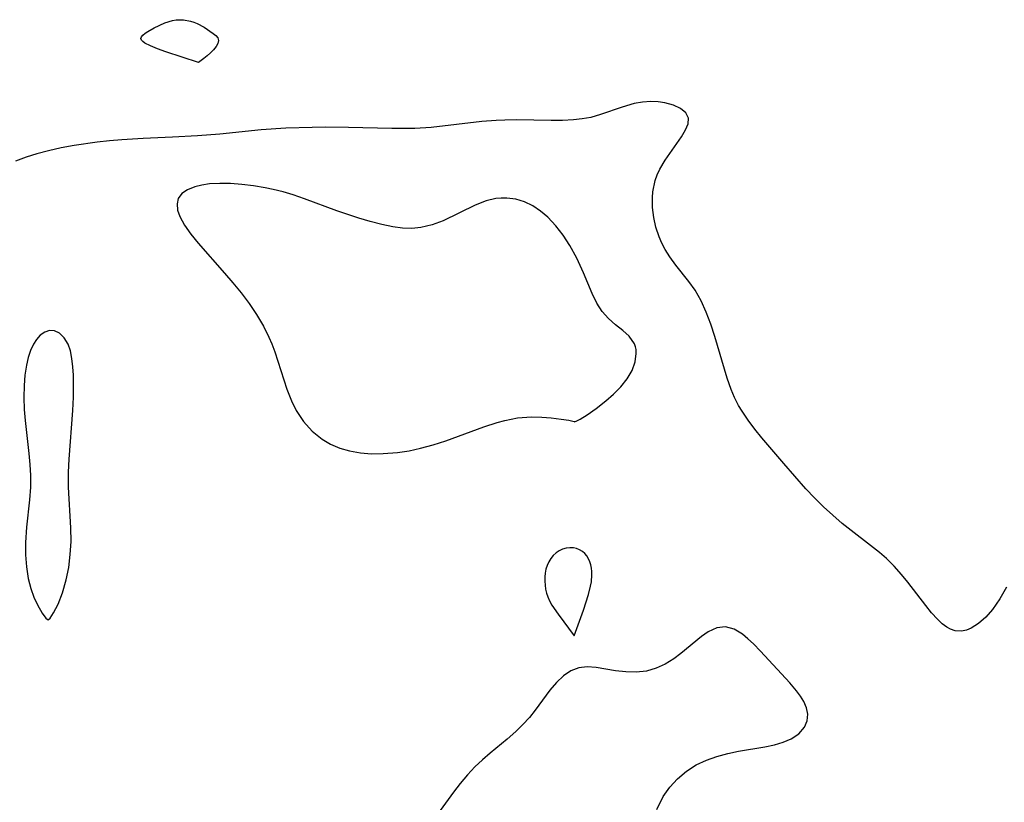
# Model space of a CAD drawing. Header units: metres. Extents: x 1073367 to 1082519, y 1569854 to 1574957.
# Tile 194 of 256: x 1075515 to 1075646, y 1573272 to 1573376. Entities that reach past the tile are written whole.
import ezdxf

# ---------------------------------------------------------------- set-up
doc = ezdxf.new("R2010")
doc.units = ezdxf.units.M
doc.layers.add('CGG_CurvaNivelLidar_v1', color=253, linetype='Continuous', lineweight=30)

msp = doc.modelspace()

# ---------------------------------------------------------------- linework, layer by layer
at = {"layer": 'CGG_CurvaNivelLidar_v1'}
for p, q in [((1075532.6327, 1573375.0385, 66.5), (1075534.0513, 1573375.6901, 66.5)), ((1075534.0513, 1573375.6901, 66.5), (1075535.0436, 1573376.0073, 66.5)), ((1075535.0436, 1573376.0073, 66.5), (1075535.5484, 1573376.0982, 66.5)), ((1075535.5484, 1573376.0982, 66.5), (1075536.028, 1573376.1271, 66.5)), ((1075536.028, 1573376.1271, 66.5), (1075536.5088, 1573376.1068, 66.5)), ((1075536.5088, 1573376.1068, 66.5), (1075537.4587, 1573375.9445, 66.5)), ((1075537.4587, 1573375.9445, 66.5), (1075537.9193, 1573375.8073, 66.5)), ((1075537.9193, 1573375.8073, 66.5), (1075538.363, 1573375.6308, 66.5)), ((1075538.363, 1573375.6308, 66.5), (1075539.2672, 1573375.119, 66.5)), ((1075539.2672, 1573375.119, 66.5), (1075540.4933, 1573374.2817, 66.5)), ((1075530.8472, 1573373.6178, 66.5), (1075530.9281, 1573373.8446, 66.5)), ((1075530.9281, 1573373.8446, 66.5), (1075531.134, 1573374.0791, 66.5)), ((1075531.134, 1573374.0791, 66.5), (1075531.4299, 1573374.3184, 66.5)), ((1075531.4299, 1573374.3184, 66.5), (1075531.79, 1573374.5599, 66.5)), ((1075531.79, 1573374.5599, 66.5), (1075532.6327, 1573375.0385, 66.5)), ((1075540.4933, 1573374.2817, 66.5), (1075540.8329, 1573374.0045, 66.5)), ((1075540.8329, 1573374.0045, 66.5), (1075541.0929, 1573373.7131, 66.5)), ((1075530.9164, 1573373.4073, 66.5), (1075530.8472, 1573373.6178, 66.5)), ((1075531.1077, 1573373.2049, 66.5), (1075530.9164, 1573373.4073, 66.5)), ((1075531.3905, 1573373.0088, 66.5), (1075531.1077, 1573373.2049, 66.5)), ((1075532.1422, 1573372.6302, 66.5), (1075531.3905, 1573373.0088, 66.5)), ((1075533.0429, 1573372.2634, 66.5), (1075532.1422, 1573372.6302, 66.5)), ((1075540.873, 1573372.5503, 66.5), (1075540.5326, 1573372.1182, 66.5)), ((1075541.107, 1573372.971, 66.5), (1075540.873, 1573372.5503, 66.5)), ((1075541.0929, 1573373.7131, 66.5), (1075541.1939, 1573373.3576, 66.5)), ((1075541.1939, 1573373.3576, 66.5), (1075541.107, 1573372.971, 66.5)), ((1075534.1778, 1573371.8527, 66.5), (1075533.0429, 1573372.2634, 66.5)), ((1075538.5, 1573370.4357, 66.5), (1075534.1778, 1573371.8527, 66.5)), ((1075539.6928, 1573371.3081, 66.5), (1075539.2387, 1573370.9464, 66.5)), ((1075540.1262, 1573371.6969, 66.5), (1075539.6928, 1573371.3081, 66.5)), ((1075540.5326, 1573372.1182, 66.5), (1075540.1262, 1573371.6969, 66.5)), ((1075539.2387, 1573370.9464, 66.5), (1075538.5, 1573370.4357, 66.5)), ((1075596.4945, 1573364.967, 67), (1075594.9017, 1573364.5026, 67)), ((1075597.6239, 1573365.1717, 67), (1075596.4945, 1573364.967, 67)), ((1075598.7314, 1573365.2494, 67), (1075597.6239, 1573365.1717, 67)), ((1075599.6732, 1573365.2064, 67), (1075598.7314, 1573365.2494, 67)), ((1075600.5669, 1573365.0716, 67), (1075599.6732, 1573365.2064, 67)), ((1075601.7213, 1573364.7497, 67), (1075600.5669, 1573365.0716, 67)), ((1075602.6862, 1573364.2946, 67), (1075601.7213, 1573364.7497, 67)), ((1075592.0311, 1573363.4936, 67), (1075590.7279, 1573363.1287, 67)), ((1075594.9017, 1573364.5026, 67), (1075592.0311, 1573363.4936, 67)), ((1075603.3873, 1573363.7175, 67), (1075602.6862, 1573364.2946, 67)), ((1075603.7327, 1573363.0203, 67), (1075603.3873, 1573363.7175, 67)), ((1075576.2232, 1573362.5788, 67), (1075569.4848, 1573361.8064, 67)), ((1075578.1325, 1573362.7269, 67), (1075576.2232, 1573362.5788, 67)), ((1075579.2825, 1573362.7734, 67), (1075578.1325, 1573362.7269, 67)), ((1075580.8385, 1573362.7859, 67), (1075579.2825, 1573362.7734, 67)), ((1075585.453, 1573362.7079, 67), (1075580.8385, 1573362.7859, 67)), ((1075586.9539, 1573362.72, 67), (1075585.453, 1573362.7079, 67)), ((1075588.4246, 1573362.7927, 67), (1075586.9539, 1573362.72, 67)), ((1075589.5933, 1573362.9201, 67), (1075588.4246, 1573362.7927, 67)), ((1075590.7279, 1573363.1287, 67), (1075589.5933, 1573362.9201, 67)), ((1075603.3348, 1573361.4599, 67), (1075603.677, 1573362.2831, 67)), ((1075603.677, 1573362.2831, 67), (1075603.7327, 1573363.0203, 67)), ((1075538.3937, 1573360.6729, 67), (1075535.0766, 1573360.4875, 67)), ((1075541.3381, 1573360.9137, 67), (1075538.3937, 1573360.6729, 67)), ((1075546.8581, 1573361.4731, 67), (1075541.3381, 1573360.9137, 67)), ((1075550.155, 1573361.6877, 67), (1075546.8581, 1573361.4731, 67)), ((1075553.6436, 1573361.8006, 67), (1075550.155, 1573361.6877, 67)), ((1075555.3876, 1573361.8192, 67), (1075553.6436, 1573361.8006, 67)), ((1075558.5007, 1573361.7809, 67), (1075555.3876, 1573361.8192, 67)), ((1075564.2482, 1573361.6321, 67), (1075558.5007, 1573361.7809, 67)), ((1075567.3321, 1573361.6623, 67), (1075564.2482, 1573361.6321, 67)), ((1075569.4848, 1573361.8064, 67), (1075567.3321, 1573361.6623, 67)), ((1075602.7915, 1573360.5644, 67), (1075603.3348, 1573361.4599, 67)), ((1075521.9872, 1573359.3798, 67), (1075520.2495, 1573359.065, 67)), ((1075525.0357, 1573359.8126, 67), (1075521.9872, 1573359.3798, 67)), ((1075526.6764, 1573359.993, 67), (1075525.0357, 1573359.8126, 67)), ((1075528.3253, 1573360.1426, 67), (1075526.6764, 1573359.993, 67)), ((1075531.1448, 1573360.3291, 67), (1075528.3253, 1573360.1426, 67)), ((1075535.0766, 1573360.4875, 67), (1075531.1448, 1573360.3291, 67)), ((1075600.6085, 1573357.4253, 67), (1075602.7915, 1573360.5644, 67)), ((1075517.0281, 1573358.2841, 67), (1075515.5669, 1573357.8226, 67)), ((1075518.5538, 1573358.692, 67), (1075517.0281, 1573358.2841, 67)), ((1075520.2495, 1573359.065, 67), (1075518.5538, 1573358.692, 67)), ((1075515.5669, 1573357.8226, 67), (1075514.1886, 1573357.3152, 67)), ((1075599.9229, 1573356.2507, 67), (1075600.6085, 1573357.4253, 67)), ((1075599.2785, 1573354.7144, 67), (1075599.5643, 1573355.496, 67)), ((1075599.5643, 1573355.496, 67), (1075599.9229, 1573356.2507, 67)), ((1075538.9559, 1573354.1286, 67.5), (1075538.0246, 1573353.9035, 67.5)), ((1075539.9777, 1573354.2715, 67.5), (1075538.9559, 1573354.1286, 67.5)), ((1075541.3497, 1573354.3447, 67.5), (1075539.9777, 1573354.2715, 67.5)), ((1075542.8007, 1573354.3182, 67.5), (1075541.3497, 1573354.3447, 67.5)), ((1075544.3055, 1573354.207, 67.5), (1075542.8007, 1573354.3182, 67.5)), ((1075545.8437, 1573354.0199, 67.5), (1075544.3055, 1573354.207, 67.5)), ((1075598.9814, 1573353.2341, 67), (1075599.2785, 1573354.7144, 67)), ((1075536.2953, 1573352.9918, 67.5), (1075535.8143, 1573352.3328, 67.5)), ((1075537.052, 1573353.5132, 67.5), (1075536.2953, 1573352.9918, 67.5)), ((1075538.0246, 1573353.9035, 67.5), (1075537.052, 1573353.5132, 67.5)), ((1075547.3986, 1573353.7609, 67.5), (1075545.8437, 1573354.0199, 67.5)), ((1075548.4631, 1573353.5413, 67.5), (1075547.3986, 1573353.7609, 67.5)), ((1075549.7982, 1573353.2099, 67.5), (1075548.4631, 1573353.5413, 67.5)), ((1075551.1215, 1573352.8178, 67.5), (1075549.7982, 1573353.2099, 67.5)), ((1075552.6125, 1573352.3026, 67.5), (1075551.1215, 1573352.8178, 67.5)), ((1075598.9241, 1573352.4585, 67), (1075598.9814, 1573353.2341, 67)), ((1075535.8143, 1573352.3328, 67.5), (1075535.6596, 1573351.6126, 67.5)), ((1075535.6596, 1573351.6126, 67.5), (1075535.7465, 1573350.8024, 67.5)), ((1075556.9357, 1573350.7076, 67.5), (1075552.6125, 1573352.3026, 67.5)), ((1075575.3592, 1573351.4595, 67.5), (1075571.0718, 1573349.385, 67.5)), ((1075576.7958, 1573352.0131, 67.5), (1075575.3592, 1573351.4595, 67.5)), ((1075578.0946, 1573352.3246, 67.5), (1075576.7958, 1573352.0131, 67.5)), ((1075578.8146, 1573352.4013, 67.5), (1075578.0946, 1573352.3246, 67.5)), ((1075579.5753, 1573352.4003, 67.5), (1075578.8146, 1573352.4013, 67.5)), ((1075580.7544, 1573352.2346, 67.5), (1075579.5753, 1573352.4003, 67.5)), ((1075581.9023, 1573351.8795, 67.5), (1075580.7544, 1573352.2346, 67.5)), ((1075582.9935, 1573351.3505, 67.5), (1075581.9023, 1573351.8795, 67.5)), ((1075598.946, 1573351.1499, 67), (1075598.9241, 1573352.4585, 67)), ((1075535.7465, 1573350.8024, 67.5), (1075536.0387, 1573349.9327, 67.5)), ((1075559.85, 1573349.7312, 67.5), (1075556.9357, 1573350.7076, 67.5)), ((1075584.0296, 1573350.6679, 67.5), (1075582.9935, 1573351.3505, 67.5)), ((1075585.003, 1573349.852, 67.5), (1075584.0296, 1573350.6679, 67.5)), ((1075599.1037, 1573349.8283, 67), (1075598.946, 1573351.1499, 67)), ((1075536.0387, 1573349.9327, 67.5), (1075536.6559, 1573348.7817, 67.5)), ((1075561.3839, 1573349.2598, 67.5), (1075559.85, 1573349.7312, 67.5)), ((1075562.9053, 1573348.858, 67.5), (1075561.3839, 1573349.2598, 67.5)), ((1075564.3928, 1573348.5608, 67.5), (1075562.9053, 1573348.858, 67.5)), ((1075571.0718, 1573349.385, 67.5), (1075569.6117, 1573348.8289, 67.5)), ((1075586.0763, 1573348.7231, 67.5), (1075585.003, 1573349.852, 67.5)), ((1075599.3937, 1573348.5147, 67), (1075599.1037, 1573349.8283, 67)), ((1075536.6559, 1573348.7817, 67.5), (1075537.4832, 1573347.601, 67.5)), ((1075537.4832, 1573347.601, 67.5), (1075538.4605, 1573346.409, 67.5)), ((1075565.6553, 1573348.4049, 67.5), (1075564.3928, 1573348.5608, 67.5)), ((1075566.8967, 1573348.3647, 67.5), (1075565.6553, 1573348.4049, 67.5)), ((1075568.1115, 1573348.4677, 67.5), (1075566.8967, 1573348.3647, 67.5)), ((1075569.6117, 1573348.8289, 67.5), (1075568.1115, 1573348.4677, 67.5)), ((1075587.051, 1573347.464, 67.5), (1075586.0763, 1573348.7231, 67.5)), ((1075599.819, 1573347.2297, 67), (1075599.3937, 1573348.5147, 67)), ((1075538.4605, 1573346.409, 67.5), (1075541.9925, 1573342.3983, 67.5)), ((1075587.9272, 1573346.1067, 67.5), (1075587.051, 1573347.464, 67.5)), ((1075600.1902, 1573346.3793, 67), (1075599.819, 1573347.2297, 67)), ((1075600.6236, 1573345.5559, 67), (1075600.1902, 1573346.3793, 67)), ((1075588.854, 1573344.3805, 67.5), (1075587.9272, 1573346.1067, 67.5)), ((1075601.2348, 1573344.5842, 67), (1075600.6236, 1573345.5559, 67)), ((1075589.745, 1573342.4474, 67.5), (1075588.854, 1573344.3805, 67.5)), ((1075602.0568, 1573343.4731, 67), (1075601.2348, 1573344.5842, 67)), ((1075541.9925, 1573342.3983, 67.5), (1075543.1006, 1573341.1119, 67.5)), ((1075590.9142, 1573339.6831, 67.5), (1075589.745, 1573342.4474, 67.5)), ((1075603.7901, 1573341.2968, 67), (1075602.0568, 1573343.4731, 67)), ((1075543.1006, 1573341.1119, 67.5), (1075544.1869, 1573339.7878, 67.5)), ((1075604.5972, 1573340.1508, 67), (1075603.7901, 1573341.2968, 67)), ((1075544.1869, 1573339.7878, 67.5), (1075545.2609, 1573338.3655, 67.5)), ((1075591.5359, 1573338.4174, 67.5), (1075590.9142, 1573339.6831, 67.5)), ((1075605.4068, 1573338.7263, 67), (1075604.5972, 1573340.1508, 67)), ((1075545.2609, 1573338.3655, 67.5), (1075546.2604, 1573336.8934, 67.5)), ((1075592.2559, 1573337.293, 67.5), (1075591.5359, 1573338.4174, 67.5)), ((1075606.1016, 1573337.2073, 67), (1075605.4068, 1573338.7263, 67)), ((1075593.1017, 1573336.3548, 67.5), (1075592.2559, 1573337.293, 67.5)), ((1075606.7086, 1573335.6204, 67), (1075606.1016, 1573337.2073, 67)), ((1075546.2604, 1573336.8934, 67.5), (1075547.1637, 1573335.3705, 67.5)), ((1075594.0321, 1573335.5398, 67.5), (1075593.1017, 1573336.3548, 67.5)), ((1075518.0672, 1573334.5621, 67.5), (1075517.4637, 1573334.1339, 67.5)), ((1075518.7022, 1573334.7699, 67.5), (1075518.0672, 1573334.5621, 67.5)), ((1075519.3763, 1573334.7177, 67.5), (1075518.7022, 1573334.7699, 67.5)), ((1075520.0196, 1573334.4084, 67.5), (1075519.3763, 1573334.7177, 67.5)), ((1075547.1637, 1573335.3705, 67.5), (1075547.8926, 1573333.9106, 67.5)), ((1075594.9745, 1573334.7789, 67.5), (1075594.0321, 1573335.5398, 67.5)), ((1075595.8495, 1573334.0021, 67.5), (1075594.9745, 1573334.7789, 67.5)), ((1075607.2503, 1573333.988, 67), (1075606.7086, 1573335.6204, 67)), ((1075516.9733, 1573333.6, 67.5), (1075516.5413, 1573332.9409, 67.5)), ((1075517.4637, 1573334.1339, 67.5), (1075516.9733, 1573333.6, 67.5)), ((1075520.6529, 1573333.7933, 67.5), (1075520.0196, 1573334.4084, 67.5)), ((1075521.1595, 1573332.9409, 67.5), (1075520.6529, 1573333.7933, 67.5)), ((1075547.8926, 1573333.9106, 67.5), (1075548.2746, 1573333.0083, 67.5)), ((1075596.5294, 1573333.0029, 67.5), (1075595.8495, 1573334.0021, 67.5)), ((1075608.8723, 1573328.4142, 67), (1075607.2503, 1573333.988, 67)), ((1075516.154, 1573332.104, 67.5), (1075515.8478, 1573331.165, 67.5)), ((1075516.5413, 1573332.9409, 67.5), (1075516.154, 1573332.104, 67.5)), ((1075521.4716, 1573332.0538, 67.5), (1075521.1595, 1573332.9409, 67.5)), ((1075521.6842, 1573331.0532, 67.5), (1075521.4716, 1573332.0538, 67.5)), ((1075548.2746, 1573333.0083, 67.5), (1075548.6749, 1573331.9393, 67.5)), ((1075548.6749, 1573331.9393, 67.5), (1075550.281, 1573326.9725, 67.5)), ((1075596.6644, 1573332.6236, 67.5), (1075596.5294, 1573333.0029, 67.5)), ((1075596.7473, 1573332.2387, 67.5), (1075596.6644, 1573332.6236, 67.5)), ((1075596.7857, 1573331.7161, 67.5), (1075596.7473, 1573332.2387, 67.5)), ((1075515.8478, 1573331.165, 67.5), (1075515.6166, 1573330.147, 67.5)), ((1075521.816, 1573329.9647, 67.5), (1075521.6842, 1573331.0532, 67.5)), ((1075596.2214, 1573329.4657, 67.5), (1075596.6412, 1573330.6125, 67.5)), ((1075596.6412, 1573330.6125, 67.5), (1075596.7857, 1573331.7161, 67.5)), ((1075515.6166, 1573330.147, 67.5), (1075515.4288, 1573328.8413, 67.5)), ((1075521.8828, 1573328.8143, 67.5), (1075521.816, 1573329.9647, 67.5)), ((1075595.5513, 1573328.3303, 67.5), (1075596.2214, 1573329.4657, 67.5)), ((1075515.4288, 1573328.8413, 67.5), (1075515.3171, 1573327.4755, 67.5)), ((1075521.9003, 1573327.6132, 67.5), (1075521.8828, 1573328.8143, 67.5)), ((1075594.714, 1573327.2981, 67.5), (1075595.5513, 1573328.3303, 67.5)), ((1075609.4017, 1573326.9233, 67), (1075608.8723, 1573328.4142, 67)), ((1075515.3171, 1573327.4755, 67.5), (1075515.2618, 1573325.8734, 67.5)), ((1075521.8663, 1573325.8985, 67.5), (1075521.9003, 1573327.6132, 67.5)), ((1075550.281, 1573326.9725, 67.5), (1075550.8893, 1573325.3979, 67.5)), ((1075593.7481, 1573326.327, 67.5), (1075594.714, 1573327.2981, 67.5)), ((1075609.8583, 1573325.8537, 67), (1075609.4017, 1573326.9233, 67)), ((1075515.2618, 1573325.8734, 67.5), (1075515.3033, 1573324.2444, 67.5)), ((1075521.7862, 1573324.1374, 67.5), (1075521.8663, 1573325.8985, 67.5)), ((1075550.8893, 1573325.3979, 67.5), (1075551.517, 1573324.1181, 67.5)), ((1075591.4373, 1573324.4017, 67.5), (1075592.7228, 1573325.4239, 67.5)), ((1075592.7228, 1573325.4239, 67.5), (1075593.7481, 1573326.327, 67.5)), ((1075610.3831, 1573324.8188, 67), (1075609.8583, 1573325.8537, 67)), ((1075515.3033, 1573324.2444, 67.5), (1075515.434, 1573322.8137, 67.5)), ((1075521.3164, 1573317.6414, 67.5), (1075521.7862, 1573324.1374, 67.5)), ((1075551.517, 1573324.1181, 67.5), (1075552.4813, 1573322.6579, 67.5)), ((1075590.2628, 1573323.567, 67.5), (1075591.4373, 1573324.4017, 67.5)), ((1075610.8498, 1573324.0307, 67), (1075610.3831, 1573324.8188, 67)), ((1075611.6651, 1573322.8288, 67), (1075610.8498, 1573324.0307, 67)), ((1075515.434, 1573322.8137, 67.5), (1075515.9633, 1573318.4297, 67.5)), ((1075552.4813, 1573322.6579, 67.5), (1075553.6347, 1573321.3736, 67.5)), ((1075578.2856, 1573322.5395, 67.5), (1075579.2725, 1573322.8058, 67.5)), ((1075579.2725, 1573322.8058, 67.5), (1075580.9925, 1573323.1415, 67.5)), ((1075580.9925, 1573323.1415, 67.5), (1075582.8263, 1573323.2777, 67.5)), ((1075582.8263, 1573323.2777, 67.5), (1075584.1995, 1573323.2478, 67.5)), ((1075584.1995, 1573323.2478, 67.5), (1075585.4522, 1573323.148, 67.5)), ((1075585.4522, 1573323.148, 67.5), (1075586.804, 1573322.9856, 67.5)), ((1075586.804, 1573322.9856, 67.5), (1075587.8149, 1573322.8251, 67.5)), ((1075587.8149, 1573322.8251, 67.5), (1075588.5, 1573322.6544, 67.5)), ((1075588.5, 1573322.6544, 67.5), (1075588.5694, 1573322.6446, 67.5)), ((1075588.5694, 1573322.6446, 67.5), (1075588.848, 1573322.7463, 67.5)), ((1075588.848, 1573322.7463, 67.5), (1075589.3038, 1573322.9771, 67.5)), ((1075589.3038, 1573322.9771, 67.5), (1075590.2628, 1573323.567, 67.5)), ((1075612.5535, 1573321.6614, 67), (1075611.6651, 1573322.8288, 67)), ((1075553.6347, 1573321.3736, 67.5), (1075554.9642, 1573320.2984, 67.5)), ((1075571.4348, 1573320.1137, 67.5), (1075576.4955, 1573321.9718, 67.5)), ((1075576.4955, 1573321.9718, 67.5), (1075578.2856, 1573322.5395, 67.5)), ((1075613.4905, 1573320.513, 67), (1075612.5535, 1573321.6614, 67)), ((1075554.9642, 1573320.2984, 67.5), (1075556.1058, 1573319.6372, 67.5)), ((1075569.7646, 1573319.5581, 67.5), (1075571.4348, 1573320.1137, 67.5)), ((1075616.3946, 1573317.0861, 67), (1075613.4905, 1573320.513, 67)), ((1075556.1058, 1573319.6372, 67.5), (1075557.3318, 1573319.1205, 67.5)), ((1075557.3318, 1573319.1205, 67.5), (1075558.6252, 1573318.7452, 67.5)), ((1075558.6252, 1573318.7452, 67.5), (1075560.0699, 1573318.4977, 67.5)), ((1075565.0047, 1573318.5526, 67.5), (1075566.5383, 1573318.7847, 67.5)), ((1075566.5383, 1573318.7847, 67.5), (1075568.0657, 1573319.1024, 67.5)), ((1075568.0657, 1573319.1024, 67.5), (1075569.7646, 1573319.5581, 67.5)), ((1075515.9633, 1573318.4297, 67.5), (1075516.0952, 1573316.9532, 67.5)), ((1075521.2288, 1573315.9479, 67.5), (1075521.3164, 1573317.6414, 67.5)), ((1075560.0699, 1573318.4977, 67.5), (1075561.5589, 1573318.3882, 67.5)), ((1075561.5589, 1573318.3882, 67.5), (1075563.0775, 1573318.3953, 67.5)), ((1075563.0775, 1573318.3953, 67.5), (1075565.0047, 1573318.5526, 67.5)), ((1075516.0952, 1573316.9532, 67.5), (1075516.1748, 1573315.482, 67.5)), ((1075619.3284, 1573313.7172, 67), (1075616.3946, 1573317.0861, 67)), ((1075516.1748, 1573315.482, 67.5), (1075516.1735, 1573313.9237, 67.5)), ((1075521.2198, 1573313.9516, 67.5), (1075521.2288, 1573315.9479, 67.5)), ((1075516.1735, 1573313.9237, 67.5), (1075516.0338, 1573312.254, 67.5)), ((1075521.5406, 1573308.5317, 67.5), (1075521.2198, 1573313.9516, 67.5)), ((1075620.4821, 1573312.5039, 67), (1075619.3284, 1573313.7172, 67)), ((1075516.0338, 1573312.254, 67.5), (1075515.6123, 1573308.6012, 67.5)), ((1075621.6815, 1573311.3312, 67), (1075620.4821, 1573312.5039, 67)), ((1075622.921, 1573310.2002, 67), (1075621.6815, 1573311.3312, 67)), ((1075624.1973, 1573309.1144, 67), (1075622.921, 1573310.2002, 67)), ((1075515.6123, 1573308.6012, 67.5), (1075515.4868, 1573306.5853, 67.5)), ((1075521.5574, 1573306.7222, 67.5), (1075521.5406, 1573308.5317, 67.5)), ((1075629.1419, 1573305.2315, 67), (1075624.1973, 1573309.1144, 67)), ((1075515.4868, 1573306.5853, 67.5), (1075515.4914, 1573304.9348, 67.5)), ((1075521.4615, 1573304.9679, 67.5), (1075521.5574, 1573306.7222, 67.5)), ((1075586.9607, 1573305.6768, 67.5), (1075586.5072, 1573305.4648, 67.5)), ((1075587.4406, 1573305.812, 67.5), (1075586.9607, 1573305.6768, 67.5)), ((1075587.9321, 1573305.8714, 67.5), (1075587.4406, 1573305.812, 67.5)), ((1075588.4213, 1573305.8484, 67.5), (1075587.9321, 1573305.8714, 67.5)), ((1075588.839, 1573305.7532, 67.5), (1075588.4213, 1573305.8484, 67.5)), ((1075589.2366, 1573305.5937, 67.5), (1075588.839, 1573305.7532, 67.5)), ((1075589.6053, 1573305.3761, 67.5), (1075589.2366, 1573305.5937, 67.5)), ((1075515.4914, 1573304.9348, 67.5), (1075515.6131, 1573303.3138, 67.5)), ((1075521.2498, 1573303.2496, 67.5), (1075521.4615, 1573304.9679, 67.5)), ((1075585.4062, 1573304.4323, 67.5), (1075585.1283, 1573303.9953, 67.5)), ((1075585.7317, 1573304.8298, 67.5), (1075585.4062, 1573304.4323, 67.5)), ((1075586.0992, 1573305.1787, 67.5), (1075585.7317, 1573304.8298, 67.5)), ((1075586.5072, 1573305.4648, 67.5), (1075586.0992, 1573305.1787, 67.5)), ((1075589.9343, 1573305.102, 67.5), (1075589.6053, 1573305.3761, 67.5)), ((1075590.2067, 1573304.7819, 67.5), (1075589.9343, 1573305.102, 67.5)), ((1075590.4327, 1573304.4186, 67.5), (1075590.2067, 1573304.7819, 67.5)), ((1075590.6135, 1573304.0215, 67.5), (1075590.4327, 1573304.4186, 67.5)), ((1075630.0578, 1573304.4316, 67), (1075629.1419, 1573305.2315, 67)), ((1075631.0989, 1573303.4098, 67), (1075630.0578, 1573304.4316, 67)), ((1075515.6131, 1573303.3138, 67.5), (1075515.8638, 1573301.7683, 67.5)), ((1075520.9276, 1573301.6203, 67.5), (1075521.2498, 1573303.2496, 67.5)), ((1075584.7556, 1573303.0294, 67.5), (1075584.6596, 1573302.513, 67.5)), ((1075584.9078, 1573303.5242, 67.5), (1075584.7556, 1573303.0294, 67.5)), ((1075585.1283, 1573303.9953, 67.5), (1075584.9078, 1573303.5242, 67.5)), ((1075590.7474, 1573303.5978, 67.5), (1075590.6135, 1573304.0215, 67.5)), ((1075590.8304, 1573303.1663, 67.5), (1075590.7474, 1573303.5978, 67.5)), ((1075590.8728, 1573302.7202, 67.5), (1075590.8304, 1573303.1663, 67.5)), ((1075632.0731, 1573302.3345, 67), (1075631.0989, 1573303.4098, 67)), ((1075515.8638, 1573301.7683, 67.5), (1075516.2037, 1573300.4587, 67.5)), ((1075584.6101, 1573301.983, 67.5), (1075584.6016, 1573301.446, 67.5)), ((1075584.6596, 1573302.513, 67.5), (1075584.6101, 1573301.983, 67.5)), ((1075590.8061, 1573301.3361, 67.5), (1075590.8806, 1573302.2641, 67.5)), ((1075590.8806, 1573302.2641, 67.5), (1075590.8728, 1573302.7202, 67.5)), ((1075632.9259, 1573301.2997, 67), (1075632.0731, 1573302.3345, 67)), ((1075516.2037, 1573300.4587, 67.5), (1075516.6199, 1573299.2799, 67.5)), ((1075520.4173, 1573299.854, 67.5), (1075520.9276, 1573301.6203, 67.5)), ((1075584.6016, 1573301.446, 67.5), (1075584.6327, 1573300.9077, 67.5)), ((1075584.6327, 1573300.9077, 67.5), (1075584.706, 1573300.3736, 67.5)), ((1075584.706, 1573300.3736, 67.5), (1075584.8286, 1573299.8493, 67.5)), ((1075590.4244, 1573299.6488, 67.5), (1075590.7078, 1573300.7751, 67.5)), ((1075590.7078, 1573300.7751, 67.5), (1075590.8061, 1573301.3361, 67.5)), ((1075635.2981, 1573298.183, 67), (1075632.9259, 1573301.2997, 67)), ((1075646.0323, 1573300.6356, 67), (1075645.1487, 1573299.0736, 67)), ((1075516.6199, 1573299.2799, 67.5), (1075517.0767, 1573298.2613, 67.5)), ((1075519.8322, 1573298.3692, 67.5), (1075520.4173, 1573299.854, 67.5)), ((1075584.8286, 1573299.8493, 67.5), (1075585.0098, 1573299.3338, 67.5)), ((1075585.0098, 1573299.3338, 67.5), (1075585.2457, 1573298.8207, 67.5)), ((1075589.7438, 1573297.5814, 67.5), (1075590.4244, 1573299.6488, 67.5)), ((1075645.1487, 1573299.0736, 67), (1075644.1725, 1573297.6663, 67)), ((1075517.0767, 1573298.2613, 67.5), (1075517.7008, 1573297.1685, 67.5)), ((1075519.2413, 1573297.2193, 67.5), (1075519.8322, 1573298.3692, 67.5)), ((1075585.2457, 1573298.8207, 67.5), (1075585.5637, 1573298.2535, 67.5)), ((1075585.5637, 1573298.2535, 67.5), (1075586.3711, 1573297.0171, 67.5)), ((1075636.0728, 1573297.215, 67), (1075635.2981, 1573298.183, 67)), ((1075517.7008, 1573297.1685, 67.5), (1075518.2109, 1573296.4898, 67.5)), ((1075518.2109, 1573296.4898, 67.5), (1075518.5, 1573296.2875, 67.5)), ((1075518.5, 1573296.2875, 67.5), (1075518.7638, 1573296.5029, 67.5)), ((1075518.7638, 1573296.5029, 67.5), (1075519.2413, 1573297.2193, 67.5)), ((1075586.3711, 1573297.0171, 67.5), (1075588.5, 1573294.1351, 67.5)), ((1075588.5, 1573294.1351, 67.5), (1075589.7438, 1573297.5814, 67.5)), ((1075636.8531, 1573296.3498, 67), (1075636.0728, 1573297.215, 67)), ((1075643.281, 1573296.6396, 67), (1075642.3379, 1573295.7933, 67)), ((1075644.1725, 1573297.6663, 67), (1075643.281, 1573296.6396, 67)), ((1075607.4993, 1573295.2038, 67.5), (1075606.3578, 1573294.6983, 67.5)), ((1075608.6501, 1573295.3427, 67.5), (1075607.4993, 1573295.2038, 67.5)), ((1075609.7972, 1573295.038, 67.5), (1075608.6501, 1573295.3427, 67.5)), ((1075637.4785, 1573295.7691, 67), (1075636.8531, 1573296.3498, 67)), ((1075638.1221, 1573295.2995, 67), (1075637.4785, 1573295.7691, 67)), ((1075638.5995, 1573295.0445, 67), (1075638.1221, 1573295.2995, 67)), ((1075641.3559, 1573295.1704, 67), (1075640.711, 1573294.9137, 67)), ((1075642.3379, 1573295.7933, 67), (1075641.3559, 1573295.1704, 67)), ((1075605.4452, 1573294.0813, 67.5), (1075602.7252, 1573291.8045, 67.5)), ((1075606.3578, 1573294.6983, 67.5), (1075605.4452, 1573294.0813, 67.5)), ((1075610.9217, 1573294.3655, 67.5), (1075609.7972, 1573295.038, 67.5)), ((1075611.6465, 1573293.7736, 67.5), (1075610.9217, 1573294.3655, 67.5)), ((1075639.237, 1573294.8346, 67), (1075638.5995, 1573295.0445, 67)), ((1075640.0608, 1573294.7866, 67), (1075639.237, 1573294.8346, 67)), ((1075640.711, 1573294.9137, 67), (1075640.0608, 1573294.7866, 67)), ((1075612.3651, 1573293.0943, 67.5), (1075611.6465, 1573293.7736, 67.5)), ((1075613.3138, 1573292.1039, 67.5), (1075612.3651, 1573293.0943, 67.5)), ((1075602.7252, 1573291.8045, 67.5), (1075601.7557, 1573291.077, 67.5)), ((1075617.2091, 1573287.8858, 67.5), (1075613.3138, 1573292.1039, 67.5)), ((1075589.1366, 1573289.9133, 67.5), (1075588.0736, 1573289.4965, 67.5)), ((1075590.2529, 1573290.0351, 67.5), (1075589.1366, 1573289.9133, 67.5)), ((1075591.4283, 1573289.9457, 67.5), (1075590.2529, 1573290.0351, 67.5)), ((1075594.0239, 1573289.5047, 67.5), (1075591.4283, 1573289.9457, 67.5)), ((1075600.6152, 1573290.3816, 67.5), (1075599.4097, 1573289.8335, 67.5)), ((1075601.7557, 1573291.077, 67.5), (1075600.6152, 1573290.3816, 67.5)), ((1075587.0759, 1573288.8245, 67.5), (1075586.1409, 1573287.9573, 67.5)), ((1075588.0736, 1573289.4965, 67.5), (1075587.0759, 1573288.8245, 67.5)), ((1075595.3939, 1573289.3435, 67.5), (1075594.0239, 1573289.5047, 67.5)), ((1075596.7803, 1573289.3117, 67.5), (1075595.3939, 1573289.3435, 67.5)), ((1075598.1542, 1573289.4694, 67.5), (1075596.7803, 1573289.3117, 67.5)), ((1075599.4097, 1573289.8335, 67.5), (1075598.1542, 1573289.4694, 67.5)), ((1075586.1409, 1573287.9573, 67.5), (1075585.2695, 1573286.9434, 67.5)), ((1075618.0966, 1573286.8572, 67.5), (1075617.2091, 1573287.8858, 67.5)), ((1075585.2695, 1573286.9434, 67.5), (1075583.337, 1573284.2734, 67.5)), ((1075618.6345, 1573286.1421, 67.5), (1075618.0966, 1573286.8572, 67.5)), ((1075619.0781, 1573285.4249, 67.5), (1075618.6345, 1573286.1421, 67.5)), ((1075619.4463, 1573284.5723, 67.5), (1075619.0781, 1573285.4249, 67.5)), ((1075583.337, 1573284.2734, 67.5), (1075582.548, 1573283.2952, 67.5)), ((1075619.6098, 1573283.7254, 67.5), (1075619.4463, 1573284.5723, 67.5)), ((1075619.5214, 1573282.834, 67.5), (1075619.6098, 1573283.7254, 67.5)), ((1075581.6878, 1573282.3435, 67.5), (1075580.7618, 1573281.4291, 67.5)), ((1075582.548, 1573283.2952, 67.5), (1075581.6878, 1573282.3435, 67.5)), ((1075619.1701, 1573282.0032, 67.5), (1075619.5214, 1573282.834, 67.5)), ((1075580.7618, 1573281.4291, 67.5), (1075579.6043, 1573280.411, 67.5)), ((1075617.3952, 1573280.4285, 67.5), (1075618.4276, 1573281.128, 67.5)), ((1075618.4276, 1573281.128, 67.5), (1075619.1701, 1573282.0032, 67.5)), ((1075579.6043, 1573280.411, 67.5), (1075577.3506, 1573278.5534, 67.5)), ((1075610.3779, 1573278.8019, 67.5), (1075613.9097, 1573279.4045, 67.5)), ((1075613.9097, 1573279.4045, 67.5), (1075615.175, 1573279.6664, 67.5)), ((1075615.175, 1573279.6664, 67.5), (1075616.3484, 1573279.9942, 67.5)), ((1075616.3484, 1573279.9942, 67.5), (1075617.3952, 1573280.4285, 67.5)), ((1075577.3506, 1573278.5534, 67.5), (1075576.3153, 1573277.6592, 67.5)), ((1075606.1076, 1573277.6142, 67.5), (1075607.5191, 1573278.1189, 67.5)), ((1075607.5191, 1573278.1189, 67.5), (1075608.9788, 1573278.5132, 67.5)), ((1075608.9788, 1573278.5132, 67.5), (1075610.3779, 1573278.8019, 67.5)), ((1075576.3153, 1573277.6592, 67.5), (1075575.3165, 1573276.7175, 67.5)), ((1075603.46, 1573276.1388, 67.5), (1075604.7711, 1573276.9785, 67.5)), ((1075604.7711, 1573276.9785, 67.5), (1075606.1076, 1573277.6142, 67.5)), ((1075574.3117, 1573275.6465, 67.5), (1075573.3614, 1573274.5165, 67.5)), ((1075575.3165, 1573276.7175, 67.5), (1075574.3117, 1573275.6465, 67.5)), ((1075602.2752, 1573275.1465, 67.5), (1075603.46, 1573276.1388, 67.5)), ((1075573.3614, 1573274.5165, 67.5), (1075572.4548, 1573273.3442, 67.5)), ((1075601.2307, 1573274.0187, 67.5), (1075602.2752, 1573275.1465, 67.5)), ((1075572.4548, 1573273.3442, 67.5), (1075570.6645, 1573270.9139, 67.5)), ((1075600.3487, 1573272.7638, 67.5), (1075601.2307, 1573274.0187, 67.5)), ((1075599.5022, 1573271.0604, 67.5), (1075600.3487, 1573272.7638, 67.5))]:
    msp.add_line(p, q, dxfattribs=at)

doc.saveas('drawing.dxf')
